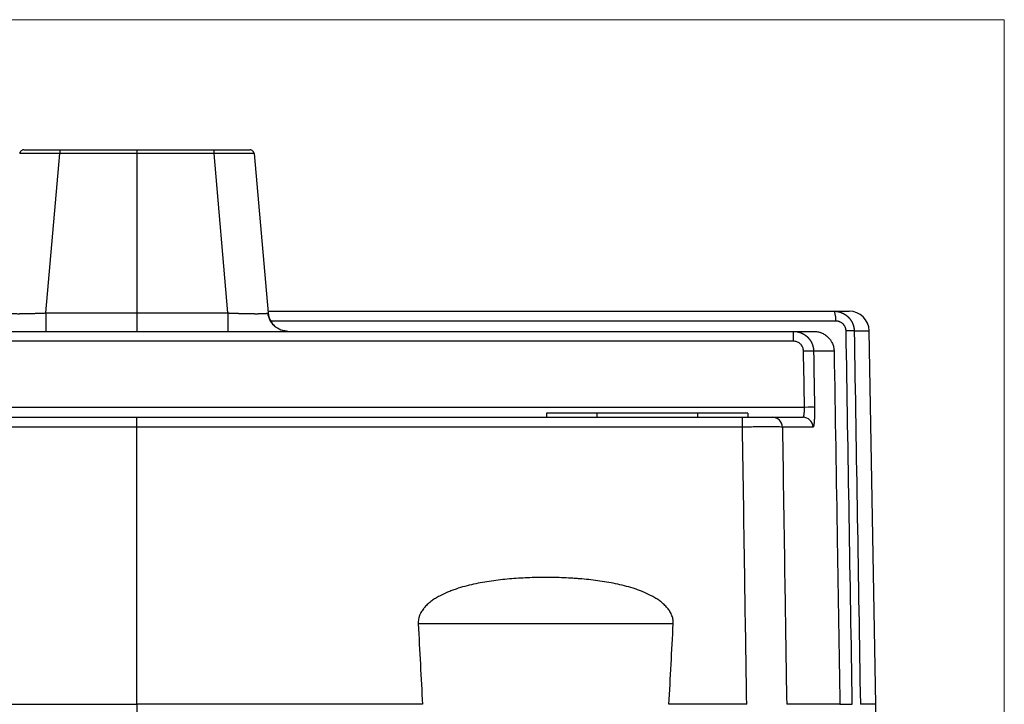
# Model space of a CAD drawing. Header units: millimetres. Extents: x 32 to 397, y 27 to 270.
# Tile 17 of 26: x 156 to 205, y 236 to 270. Entities that reach past the tile are written whole.
import ezdxf

# ---------------------------------------------------------------- set-up
doc = ezdxf.new("R2010")
doc.units = ezdxf.units.MM
doc.layers.add('1', color=7, linetype='Continuous', true_color=0xffffff)

msp = doc.modelspace()

# ---------------------------------------------------------------- linework, layer by layer
at = {"layer": '1', "color": 8, "linetype": 'Continuous', "lineweight": 18}
for q in [(118.83, 269.902), (204.92, 201.984)]:
    msp.add_line((204.92, 269.902), q, dxfattribs=at)
at = {"layer": '1', "color": 18, "linetype": 'Continuous', "lineweight": 25}
for p, q in [((158.049, 263.443), (158.049, 263.26)), ((158.049, 263.443), (161.874, 263.443)), ((161.875, 263.443), (165.7, 263.443)), ((167.567, 263.429), (167.563, 263.43)), ((157.357, 255.356), (158.049, 263.26)), ((161.874, 263.26), (158.049, 263.26)), ((165.7, 263.26), (161.875, 263.26)), ((166.392, 255.356), (165.7, 263.26)), ((167.692, 263.26), (168.384, 255.356)), ((157.357, 255.356), (161.875, 255.356)), ((157.357, 255.356), (157.357, 254.443)), ((161.875, 255.356), (166.392, 255.356)), ((168.379, 255.443), (196.464, 255.443)), ((196.464, 255.443), (197.215, 255.443)), ((196.561, 254.952), (168.509, 254.952)), ((129.294, 254.443), (194.456, 254.443)), ((194.456, 254.443), (195.461, 254.443)), ((194.456, 253.952), (194.456, 254.443)), ((198.215, 254.46), (197.47, 254.46)), ((198.539, 235.943), (198.215, 254.46)), ((194.456, 253.952), (129.294, 253.952)), ((196.472, 253.46), (195.455, 253.46)), ((128.748, 250.674), (195.002, 250.674)), ((131.825, 250.183), (161.875, 250.183)), ((161.875, 250.183), (191.925, 250.183)), ((182.196, 250.383), (182.195, 250.383)), ((182.195, 250.383), (182.195, 250.183)), ((184.696, 250.383), (182.196, 250.383)), ((182.196, 250.383), (182.196, 250.183)), ((189.696, 250.383), (184.696, 250.383)), ((184.696, 250.383), (184.696, 250.183)), ((192.196, 250.383), (189.696, 250.383)), ((189.696, 250.383), (189.696, 250.183)), ((192.196, 250.383), (192.196, 250.183)), ((193.412, 250.183), (194.927, 250.183)), ((161.875, 249.692), (131.824, 249.692)), ((191.926, 249.692), (161.875, 249.692)), ((161.875, 235.943), (161.875, 249.692)), ((195.425, 249.692), (193.908, 249.692)), ((188.489, 239.942), (175.834, 239.942)), ((147.702, 235.943), (161.875, 235.943)), ((161.875, 235.943), (161.875, 222.194)), ((176.048, 235.943), (161.875, 235.943)), ((192.136, 235.943), (188.276, 235.943)), ((196.765, 235.943), (194.119, 235.943)), ((196.765, 235.943), (197.377, 235.943)), ((198.539, 235.943), (197.777, 235.943)), ((198.215, 217.425), (198.539, 235.943))]:
    msp.add_line(p, q, dxfattribs=at)
for centre, radius, start, end in [((156.256, 263.243), 0.2, 90, 111.9033), ((156.256, 263.243), 0.2, 146.0653, 175), ((197.215, 254.443), 1, 1, 90)]:
    msp.add_arc(centre, radius, start, end, dxfattribs=at)
for centre, major_axis, ratio, start_param, end_param in [((165.7, 263.243), (0, 0.2), 0.000351, 4.799655, 6.283185), ((167.493, 263.243), (0, -0.2), 1, 2.783228, 3.141593), ((167.493, 263.243), (0, -0.2), 1, 1.658063, 2.163483), ((166.392, 255.443), (0, -1), 0.000351, 4.799655, 6.283185), ((169.38, 255.443), (0, 1), 1, 1.658063, 2.421246), ((196.464, 254.943), (0, 0.5), 0.192886, 4.729842, 6.283185), ((169.38, 255.443), (0, 1), 1, 2.92917, 3.062085), ((169.38, 255.443), (0, 1), 1, 3.062085, 3.141593), ((196.971, 254.452), (0.5, 0.008), 0.014481, 0.060404, 1.373587), ((194.957, 253.452), (-0.5, -0.008), 0.01745, 3.231641, 4.712111), ((195.002, 250.665), (-0.5, -0.008), 0.01745, 3.23176, 4.712111), ((161.875, 249.683), (0, -0.5), 0.000169, 1.58825, 3.141593), ((191.925, 249.683), (0, -0.5), 0.000175, 1.58825, 3.141593), ((193.412, 249.683), (0, 0.5), 0.991655, 4.729842, 6.283185), ((194.927, 249.683), (0, 0.5), 0.995693, 4.729842, 6.283185), ((182.158, 1326.888), (-0.004, 1145.798), 0.017455, 2.819694, 2.830915), ((182.158, 1326.893), (-0.004, 1145.803), 0.017455, 3.452269, 3.46349)]:
    msp.add_ellipse(centre, major_axis=major_axis, ratio=ratio, start_param=start_param, end_param=end_param, dxfattribs=at)
for points, knots in [([(156.186, 263.43), (156.167, 263.423), (156.134, 263.405), (156.095, 263.364), (156.072, 263.314), (156.067, 263.28), (156.067, 263.262)], [0, 0, 0, 0, 0.25085, 0.505184, 0.756669, 1, 1, 1, 1]), ([(161.875, 263.443), (161.875, 263.443), (161.875, 263.438), (161.875, 263.42), (161.875, 263.407), (161.875, 263.374), (161.875, 263.354), (161.875, 263.309), (161.875, 263.285), (161.875, 263.26)], [0, 0, 0, 0, 0.248456, 0.248456, 0.498971, 0.498971, 0.749485, 0.749485, 1, 1, 1, 1]), ([(167.681, 263.262), (167.681, 263.28), (167.676, 263.314), (167.653, 263.364), (167.614, 263.405), (167.58, 263.423), (167.562, 263.43)], [0, 0, 0, 0, 0.243343, 0.494853, 0.749193, 1, 1, 1, 1]), ([(158.049, 263.26), (158.041, 263.26), (158.027, 263.261), (158.005, 263.261), (157.983, 263.261), (157.961, 263.261), (157.939, 263.261), (157.917, 263.261), (157.896, 263.262), (157.874, 263.262), (157.852, 263.262), (157.831, 263.262), (157.809, 263.262), (157.788, 263.263), (157.766, 263.263), (157.745, 263.263), (157.723, 263.263), (157.702, 263.263), (157.681, 263.263), (157.66, 263.263), (157.639, 263.264), (157.618, 263.264), (157.597, 263.264), (157.576, 263.264), (157.556, 263.264), (157.535, 263.264), (157.515, 263.265), (157.494, 263.265), (157.474, 263.265), (157.454, 263.265), (157.433, 263.265), (157.413, 263.265), (157.393, 263.265), (157.374, 263.265), (157.354, 263.266), (157.334, 263.266), (157.315, 263.266), (157.295, 263.266), (157.276, 263.266), (157.257, 263.266), (157.238, 263.266), (157.219, 263.266), (157.2, 263.266), (157.181, 263.266), (157.163, 263.266), (157.144, 263.267), (157.126, 263.267), (157.108, 263.267), (157.089, 263.267), (157.072, 263.267), (157.054, 263.267), (157.036, 263.267), (157.018, 263.267), (157.001, 263.267), (156.984, 263.267), (156.966, 263.267), (156.949, 263.267), (156.933, 263.267), (156.916, 263.267), (156.899, 263.267), (156.883, 263.267), (156.866, 263.267), (156.85, 263.267), (156.834, 263.267), (156.818, 263.267), (156.803, 263.267), (156.787, 263.267), (156.772, 263.267), (156.756, 263.267), (156.741, 263.267), (156.726, 263.267), (156.711, 263.267), (156.697, 263.267), (156.682, 263.267), (156.668, 263.267), (156.654, 263.267), (156.636, 263.267), (156.614, 263.267), (156.588, 263.267), (156.563, 263.267), (156.539, 263.267), (156.514, 263.267), (156.491, 263.267), (156.468, 263.267), (156.445, 263.267), (156.423, 263.267), (156.401, 263.267), (156.38, 263.267), (156.359, 263.267), (156.339, 263.267), (156.32, 263.267), (156.301, 263.267), (156.283, 263.267), (156.265, 263.266), (156.248, 263.266), (156.232, 263.266), (156.216, 263.266), (156.201, 263.266), (156.187, 263.266), (156.173, 263.265), (156.161, 263.265), (156.148, 263.265), (156.137, 263.265), (156.126, 263.264), (156.116, 263.264), (156.107, 263.264), (156.098, 263.264), (156.09, 263.263), (156.083, 263.263), (156.077, 263.263), (156.072, 263.262), (156.068, 263.262), (156.067, 263.262), (156.067, 263.262)], [0, 0, 0, 0, 0.007511, 0.015011, 0.0225, 0.029979, 0.037447, 0.044904, 0.052351, 0.059787, 0.067212, 0.074627, 0.082031, 0.089424, 0.096807, 0.104179, 0.111541, 0.118892, 0.126232, 0.133562, 0.140881, 0.148189, 0.155487, 0.162774, 0.170051, 0.177317, 0.184573, 0.191818, 0.199053, 0.206277, 0.21349, 0.220693, 0.227886, 0.235068, 0.242239, 0.2494, 0.256551, 0.263691, 0.270821, 0.27794, 0.285049, 0.292147, 0.299235, 0.306312, 0.313379, 0.320436, 0.327482, 0.334518, 0.341543, 0.348558, 0.355563, 0.362558, 0.369542, 0.376515, 0.383479, 0.390432, 0.397374, 0.404307, 0.411229, 0.41814, 0.425042, 0.431933, 0.438814, 0.445685, 0.452545, 0.459395, 0.466235, 0.473065, 0.479885, 0.486694, 0.493493, 0.500282, 0.507061, 0.513829, 0.520588, 0.527336, 0.534074, 0.546696, 0.559354, 0.572049, 0.584781, 0.59755, 0.610356, 0.623199, 0.636079, 0.648996, 0.66195, 0.674942, 0.687971, 0.701037, 0.714141, 0.727282, 0.740461, 0.753677, 0.766931, 0.780223, 0.793552, 0.80692, 0.820325, 0.833768, 0.847249, 0.860767, 0.874324, 0.887919, 0.901553, 0.915224, 0.928934, 0.942682, 0.956468, 0.970292, 0.984155, 0.998057, 1, 1, 1, 1]), ([(167.692, 263.26), (167.692, 263.26), (167.692, 263.26), (167.691, 263.261), (167.69, 263.261), (167.688, 263.261), (167.685, 263.262), (167.681, 263.262), (167.676, 263.263), (167.67, 263.263), (167.663, 263.263), (167.656, 263.264), (167.647, 263.264), (167.638, 263.265), (167.627, 263.265), (167.616, 263.265), (167.604, 263.266), (167.592, 263.266), (167.578, 263.267), (167.563, 263.267), (167.548, 263.267), (167.532, 263.268), (167.515, 263.268), (167.497, 263.268), (167.478, 263.269), (167.459, 263.269), (167.439, 263.269), (167.418, 263.269), (167.396, 263.27), (167.373, 263.27), (167.35, 263.27), (167.326, 263.27), (167.301, 263.27), (167.276, 263.27), (167.25, 263.271), (167.223, 263.271), (167.195, 263.271), (167.167, 263.271), (167.138, 263.271), (167.109, 263.271), (167.078, 263.271), (167.048, 263.271), (167.016, 263.271), (166.984, 263.271), (166.952, 263.271), (166.918, 263.27), (166.885, 263.27), (166.851, 263.27), (166.816, 263.27), (166.781, 263.27), (166.745, 263.27), (166.709, 263.269), (166.672, 263.269), (166.635, 263.269), (166.597, 263.269), (166.559, 263.268), (166.521, 263.268), (166.482, 263.268), (166.443, 263.267), (166.404, 263.267), (166.364, 263.267), (166.324, 263.266), (166.284, 263.266), (166.243, 263.265), (166.203, 263.265), (166.161, 263.265), (166.12, 263.264), (166.079, 263.264), (166.037, 263.263), (165.995, 263.263), (165.953, 263.263), (165.911, 263.262), (165.869, 263.262), (165.827, 263.261), (165.785, 263.261), (165.742, 263.261), (165.714, 263.26), (165.7, 263.26)], [0, 0, 0, 0, 0.000095, 0.013637, 0.027177, 0.040715, 0.054251, 0.067785, 0.081316, 0.094846, 0.108373, 0.121899, 0.135423, 0.148946, 0.162466, 0.175985, 0.189503, 0.203019, 0.216533, 0.230046, 0.243558, 0.257069, 0.270578, 0.284087, 0.297594, 0.3111, 0.324605, 0.33811, 0.351613, 0.365116, 0.378618, 0.39212, 0.405621, 0.419121, 0.432621, 0.44612, 0.459619, 0.473118, 0.486617, 0.500115, 0.513614, 0.527112, 0.54061, 0.554109, 0.567607, 0.581106, 0.594605, 0.608105, 0.621604, 0.635105, 0.648605, 0.662107, 0.675608, 0.689111, 0.702614, 0.716119, 0.729624, 0.74313, 0.756636, 0.770144, 0.783654, 0.797164, 0.810675, 0.824188, 0.837702, 0.851218, 0.864735, 0.878254, 0.891774, 0.905296, 0.918819, 0.932345, 0.945872, 0.959401, 0.972932, 0.986465, 1, 1, 1, 1]), ([(155.365, 255.356), (155.365, 255.356), (155.364, 255.351), (155.381, 255.343), (155.458, 255.333), (155.58, 255.326), (155.742, 255.321), (155.882, 255.32), (155.971, 255.32), (155.998, 255.32), (156.025, 255.32), (156.053, 255.32), (156.082, 255.321), (156.111, 255.321), (156.141, 255.321), (156.171, 255.322), (156.202, 255.322), (156.233, 255.322), (156.265, 255.323), (156.297, 255.324), (156.33, 255.324), (156.363, 255.325), (156.397, 255.325), (156.431, 255.326), (156.465, 255.327), (156.5, 255.328), (156.536, 255.328), (156.572, 255.329), (156.608, 255.33), (156.645, 255.331), (156.682, 255.332), (156.719, 255.333), (156.757, 255.334), (156.795, 255.335), (156.834, 255.337), (156.872, 255.338), (156.911, 255.339), (156.951, 255.34), (156.99, 255.342), (157.03, 255.343), (157.071, 255.344), (157.111, 255.346), (157.152, 255.347), (157.192, 255.349), (157.233, 255.351), (157.275, 255.352), (157.316, 255.354), (157.343, 255.355), (157.357, 255.356)], [0, 0, 0, 0, 0.000102, 0.104769, 0.207008, 0.30688, 0.404453, 0.499799, 0.511604, 0.523444, 0.535318, 0.547226, 0.559169, 0.571146, 0.583158, 0.595206, 0.607288, 0.619406, 0.631559, 0.643747, 0.655971, 0.668231, 0.680527, 0.692859, 0.705228, 0.717632, 0.730074, 0.742552, 0.755066, 0.767618, 0.780206, 0.792832, 0.805495, 0.818196, 0.830934, 0.84371, 0.856523, 0.869374, 0.882264, 0.895192, 0.908157, 0.921162, 0.934204, 0.947286, 0.960406, 0.973565, 0.986763, 1, 1, 1, 1]), ([(161.875, 255.356), (161.875, 255.294), (161.875, 255.233), (161.875, 255.114), (161.875, 255.056), (161.875, 254.945), (161.875, 254.892), (161.875, 254.793), (161.875, 254.747), (161.875, 254.664), (161.875, 254.626), (161.875, 254.561), (161.875, 254.533), (161.875, 254.488), (161.875, 254.471), (161.875, 254.449), (161.875, 254.443), (161.875, 254.443)], [0, 0, 0, 0, 0.125, 0.125, 0.25, 0.25, 0.375, 0.375, 0.5, 0.5, 0.625, 0.625, 0.75, 0.75, 0.875, 0.875, 1, 1, 1, 1]), ([(166.392, 255.356), (166.399, 255.355), (166.414, 255.355), (166.436, 255.354), (166.458, 255.353), (166.48, 255.352), (166.502, 255.351), (166.524, 255.35), (166.546, 255.349), (166.568, 255.349), (166.589, 255.348), (166.611, 255.347), (166.633, 255.346), (166.654, 255.345), (166.676, 255.345), (166.697, 255.344), (166.719, 255.343), (166.74, 255.342), (166.761, 255.342), (166.782, 255.341), (166.804, 255.34), (166.825, 255.339), (166.846, 255.339), (166.866, 255.338), (166.887, 255.337), (166.908, 255.337), (166.928, 255.336), (166.949, 255.336), (166.969, 255.335), (166.99, 255.334), (167.01, 255.334), (167.03, 255.333), (167.05, 255.333), (167.07, 255.332), (167.09, 255.332), (167.109, 255.331), (167.129, 255.331), (167.148, 255.33), (167.168, 255.33), (167.187, 255.329), (167.206, 255.329), (167.225, 255.328), (167.244, 255.328), (167.263, 255.327), (167.281, 255.327), (167.3, 255.326), (167.318, 255.326), (167.336, 255.326), (167.355, 255.325), (167.373, 255.325), (167.39, 255.325), (167.408, 255.324), (167.426, 255.324), (167.443, 255.324), (167.461, 255.323), (167.478, 255.323), (167.495, 255.323), (167.512, 255.323), (167.528, 255.322), (167.545, 255.322), (167.562, 255.322), (167.578, 255.322), (167.594, 255.321), (167.61, 255.321), (167.626, 255.321), (167.642, 255.321), (167.657, 255.321), (167.673, 255.321), (167.688, 255.321), (167.703, 255.32), (167.718, 255.32), (167.733, 255.32), (167.748, 255.32), (167.762, 255.32), (167.776, 255.32), (167.791, 255.32), (167.809, 255.32), (167.831, 255.32), (167.856, 255.32), (167.881, 255.32), (167.906, 255.32), (167.93, 255.321), (167.953, 255.321), (167.977, 255.321), (167.999, 255.322), (168.021, 255.322), (168.043, 255.322), (168.064, 255.323), (168.084, 255.324), (168.104, 255.324), (168.124, 255.325), (168.142, 255.325), (168.161, 255.326), (168.178, 255.327), (168.195, 255.328), (168.211, 255.328), (168.227, 255.329), (168.242, 255.33), (168.256, 255.331), (168.269, 255.332), (168.282, 255.333), (168.294, 255.334), (168.306, 255.335), (168.316, 255.337), (168.326, 255.338), (168.335, 255.339), (168.344, 255.34), (168.351, 255.342), (168.358, 255.343), (168.364, 255.344), (168.37, 255.346), (168.374, 255.347), (168.378, 255.349), (168.38, 255.351), (168.382, 255.352), (168.384, 255.354), (168.384, 255.355), (168.384, 255.356)], [0, 0, 0, 0, 0.00706, 0.014108, 0.021146, 0.028172, 0.035187, 0.042192, 0.049185, 0.056168, 0.063139, 0.0701, 0.07705, 0.083989, 0.090916, 0.097834, 0.10474, 0.111635, 0.11852, 0.125394, 0.132257, 0.139109, 0.145951, 0.152781, 0.159602, 0.166411, 0.17321, 0.179998, 0.186776, 0.193543, 0.200299, 0.207045, 0.21378, 0.220505, 0.227219, 0.233923, 0.240616, 0.247299, 0.253972, 0.260634, 0.267285, 0.273927, 0.280558, 0.287178, 0.293788, 0.300388, 0.306978, 0.313558, 0.320127, 0.326686, 0.333235, 0.339774, 0.346302, 0.352821, 0.359329, 0.365827, 0.372316, 0.378794, 0.385262, 0.39172, 0.398168, 0.404607, 0.411035, 0.417454, 0.423862, 0.430261, 0.43665, 0.443029, 0.449398, 0.455758, 0.462107, 0.468447, 0.474778, 0.481099, 0.48741, 0.493711, 0.500003, 0.511804, 0.523638, 0.535507, 0.547411, 0.559349, 0.571321, 0.583329, 0.595371, 0.607448, 0.619561, 0.631709, 0.643892, 0.656112, 0.668367, 0.680658, 0.692985, 0.705348, 0.717748, 0.730184, 0.742657, 0.755166, 0.767713, 0.780296, 0.792917, 0.805575, 0.81827, 0.831003, 0.843773, 0.856582, 0.869428, 0.882312, 0.895234, 0.908195, 0.921194, 0.934231, 0.947307, 0.960422, 0.973576, 0.986768, 1, 1, 1, 1]), ([(169.213, 254.456), (169.078, 254.48), (168.873, 254.558), (168.632, 254.758), (168.455, 255.012), (168.395, 255.218), (168.381, 255.352)], [0, 0, 0, 0, 0.300836, 0.50573, 0.706862, 1, 1, 1, 1]), ([(196.464, 255.443), (196.47, 255.443), (196.481, 255.443), (196.497, 255.442), (196.513, 255.442), (196.529, 255.441), (196.545, 255.44), (196.561, 255.438), (196.577, 255.437), (196.593, 255.435), (196.609, 255.433), (196.625, 255.43), (196.64, 255.428), (196.656, 255.425), (196.671, 255.422), (196.686, 255.418), (196.701, 255.415), (196.716, 255.411), (196.731, 255.407), (196.746, 255.403), (196.761, 255.399), (196.775, 255.394), (196.79, 255.389), (196.804, 255.384), (196.818, 255.379), (196.832, 255.374), (196.846, 255.368), (196.86, 255.362), (196.874, 255.356), (196.887, 255.35), (196.901, 255.344), (196.914, 255.338), (196.927, 255.331), (196.94, 255.324), (196.953, 255.317), (196.965, 255.31), (196.978, 255.303), (196.99, 255.295), (197.002, 255.288), (197.014, 255.28), (197.026, 255.272), (197.038, 255.264), (197.05, 255.256), (197.061, 255.248), (197.072, 255.24), (197.083, 255.231), (197.094, 255.223), (197.105, 255.214), (197.116, 255.205), (197.126, 255.196), (197.136, 255.187), (197.146, 255.178), (197.156, 255.169), (197.166, 255.159), (197.176, 255.15), (197.185, 255.14), (197.194, 255.131), (197.204, 255.121), (197.213, 255.111), (197.221, 255.101), (197.23, 255.091), (197.238, 255.081), (197.247, 255.071), (197.255, 255.061), (197.263, 255.051), (197.271, 255.041), (197.278, 255.031), (197.286, 255.02), (197.293, 255.01), (197.3, 254.999), (197.307, 254.989), (197.314, 254.978), (197.32, 254.968), (197.327, 254.957), (197.333, 254.947), (197.339, 254.936), (197.345, 254.925), (197.351, 254.914), (197.357, 254.904), (197.362, 254.893), (197.368, 254.882), (197.373, 254.871), (197.378, 254.861), (197.383, 254.85), (197.388, 254.839), (197.392, 254.828), (197.397, 254.817), (197.401, 254.806), (197.405, 254.796), (197.41, 254.785), (197.413, 254.774), (197.417, 254.763), (197.421, 254.752), (197.424, 254.742), (197.428, 254.731), (197.431, 254.72), (197.434, 254.709), (197.437, 254.698), (197.439, 254.688), (197.442, 254.677), (197.445, 254.666), (197.447, 254.656), (197.449, 254.645), (197.451, 254.635), (197.453, 254.624), (197.455, 254.613), (197.457, 254.603), (197.459, 254.593), (197.46, 254.582), (197.462, 254.572), (197.463, 254.561), (197.464, 254.551), (197.465, 254.541), (197.466, 254.531), (197.467, 254.52), (197.468, 254.51), (197.468, 254.5), (197.469, 254.49), (197.469, 254.48), (197.47, 254.47), (197.47, 254.464), (197.47, 254.46)], [0, 0, 0, 0, 0.01049, 0.020945, 0.031364, 0.041748, 0.052096, 0.062408, 0.072684, 0.082925, 0.093131, 0.103301, 0.113435, 0.123533, 0.133596, 0.143624, 0.153615, 0.163572, 0.173492, 0.183377, 0.193227, 0.203041, 0.212819, 0.222562, 0.232269, 0.241941, 0.251577, 0.261178, 0.270743, 0.280273, 0.289767, 0.299226, 0.308649, 0.318037, 0.327389, 0.336706, 0.345988, 0.355233, 0.364444, 0.373619, 0.382759, 0.391863, 0.400932, 0.409965, 0.418963, 0.427925, 0.436853, 0.445744, 0.454601, 0.463422, 0.472208, 0.480958, 0.489673, 0.498353, 0.506997, 0.515606, 0.52418, 0.532719, 0.541222, 0.54969, 0.558123, 0.56652, 0.574882, 0.583209, 0.591501, 0.599758, 0.607979, 0.616165, 0.624316, 0.632432, 0.640512, 0.648558, 0.656568, 0.664543, 0.672483, 0.680388, 0.688258, 0.696093, 0.703893, 0.711658, 0.719387, 0.727082, 0.734741, 0.742366, 0.749955, 0.75751, 0.76503, 0.772514, 0.779964, 0.787379, 0.794759, 0.802104, 0.809414, 0.816689, 0.823929, 0.831135, 0.838306, 0.845442, 0.852543, 0.859609, 0.866641, 0.873637, 0.8806, 0.887527, 0.89442, 0.901278, 0.908101, 0.91489, 0.921644, 0.928363, 0.935048, 0.941699, 0.948314, 0.954896, 0.961443, 0.967955, 0.974433, 0.980876, 0.987285, 0.99366, 1, 1, 1, 1]), ([(197.069, 254.46), (197.069, 254.464), (197.068, 254.472), (197.068, 254.484), (197.067, 254.496), (197.066, 254.507), (197.064, 254.519), (197.063, 254.53), (197.061, 254.542), (197.058, 254.553), (197.056, 254.564), (197.053, 254.575), (197.05, 254.587), (197.047, 254.598), (197.043, 254.609), (197.04, 254.619), (197.035, 254.63), (197.031, 254.641), (197.022, 254.663), (197.005, 254.696), (196.979, 254.737), (196.949, 254.776), (196.915, 254.812), (196.878, 254.844), (196.838, 254.872), (196.796, 254.896), (196.759, 254.912), (196.73, 254.923), (196.71, 254.93), (196.689, 254.936), (196.668, 254.941), (196.647, 254.945), (196.626, 254.948), (196.604, 254.95), (196.583, 254.951), (196.568, 254.952), (196.561, 254.952)], [0, 0, 0, 0, 0.015, 0.029921, 0.04477, 0.059556, 0.074286, 0.088969, 0.103613, 0.118226, 0.132817, 0.147395, 0.161967, 0.176542, 0.191128, 0.205735, 0.22037, 0.235042, 0.249759, 0.312276, 0.374342, 0.436582, 0.499617, 0.56203, 0.624102, 0.686411, 0.749528, 0.777507, 0.805338, 0.833067, 0.860742, 0.888412, 0.916125, 0.943929, 0.971872, 1, 1, 1, 1]), ([(194.456, 254.443), (194.461, 254.443), (194.472, 254.443), (194.487, 254.442), (194.502, 254.442), (194.518, 254.441), (194.533, 254.44), (194.548, 254.439), (194.563, 254.437), (194.578, 254.435), (194.593, 254.434), (194.608, 254.431), (194.623, 254.429), (194.638, 254.426), (194.652, 254.423), (194.667, 254.42), (194.682, 254.417), (194.696, 254.414), (194.71, 254.41), (194.724, 254.406), (194.739, 254.402), (194.753, 254.398), (194.767, 254.394), (194.78, 254.389), (194.794, 254.384), (194.808, 254.379), (194.821, 254.374), (194.835, 254.369), (194.848, 254.363), (194.861, 254.357), (194.874, 254.351), (194.887, 254.345), (194.9, 254.339), (194.912, 254.333), (194.925, 254.326), (194.937, 254.319), (194.95, 254.313), (194.962, 254.306), (194.974, 254.298), (194.986, 254.291), (194.997, 254.284), (195.009, 254.276), (195.02, 254.268), (195.032, 254.26), (195.043, 254.253), (195.054, 254.244), (195.065, 254.236), (195.076, 254.228), (195.086, 254.219), (195.097, 254.211), (195.107, 254.202), (195.117, 254.193), (195.127, 254.184), (195.137, 254.175), (195.147, 254.166), (195.156, 254.157), (195.166, 254.147), (195.175, 254.138), (195.184, 254.128), (195.193, 254.119), (195.202, 254.109), (195.21, 254.099), (195.219, 254.089), (195.227, 254.079), (195.235, 254.069), (195.243, 254.059), (195.251, 254.049), (195.259, 254.039), (195.266, 254.029), (195.274, 254.018), (195.281, 254.008), (195.288, 253.997), (195.295, 253.987), (195.302, 253.976), (195.308, 253.966), (195.315, 253.955), (195.321, 253.944), (195.327, 253.933), (195.333, 253.923), (195.339, 253.912), (195.345, 253.901), (195.35, 253.89), (195.356, 253.879), (195.361, 253.868), (195.366, 253.857), (195.371, 253.846), (195.376, 253.835), (195.38, 253.824), (195.385, 253.813), (195.389, 253.802), (195.393, 253.791), (195.397, 253.779), (195.401, 253.768), (195.405, 253.757), (195.409, 253.746), (195.412, 253.735), (195.415, 253.724), (195.419, 253.713), (195.422, 253.701), (195.424, 253.69), (195.427, 253.679), (195.43, 253.668), (195.432, 253.657), (195.435, 253.646), (195.437, 253.635), (195.439, 253.624), (195.441, 253.613), (195.443, 253.602), (195.445, 253.591), (195.446, 253.58), (195.448, 253.569), (195.449, 253.558), (195.45, 253.547), (195.451, 253.536), (195.452, 253.525), (195.453, 253.514), (195.454, 253.503), (195.454, 253.492), (195.455, 253.482), (195.455, 253.471), (195.455, 253.464), (195.455, 253.46)], [0, 0, 0, 0, 0.009946, 0.019866, 0.029759, 0.039626, 0.049468, 0.059282, 0.069071, 0.078834, 0.08857, 0.09828, 0.107964, 0.117622, 0.127254, 0.136859, 0.146439, 0.155992, 0.165519, 0.175019, 0.184494, 0.193942, 0.203364, 0.212761, 0.22213, 0.231474, 0.240792, 0.250083, 0.259348, 0.268587, 0.2778, 0.286987, 0.296147, 0.305282, 0.31439, 0.323472, 0.332528, 0.341558, 0.350561, 0.359539, 0.36849, 0.377415, 0.386314, 0.395187, 0.404034, 0.412855, 0.421649, 0.430417, 0.439159, 0.447875, 0.456565, 0.465229, 0.473867, 0.482478, 0.491063, 0.499622, 0.508156, 0.516662, 0.525143, 0.533598, 0.542026, 0.550429, 0.558805, 0.567155, 0.575479, 0.583777, 0.592049, 0.600295, 0.608515, 0.616708, 0.624875, 0.633017, 0.641132, 0.649221, 0.657284, 0.665321, 0.673332, 0.681316, 0.689275, 0.697207, 0.705114, 0.712994, 0.720848, 0.728677, 0.736479, 0.744255, 0.752004, 0.759728, 0.767426, 0.775098, 0.782743, 0.790363, 0.797956, 0.805524, 0.813065, 0.82058, 0.82807, 0.835533, 0.84297, 0.850381, 0.857766, 0.865125, 0.872458, 0.879765, 0.887046, 0.894301, 0.901529, 0.908732, 0.915909, 0.923059, 0.930184, 0.937283, 0.944355, 0.951402, 0.958423, 0.965417, 0.972386, 0.979328, 0.986245, 0.993135, 1, 1, 1, 1]), ([(195.461, 254.443), (195.526, 254.443), (195.59, 254.437), (195.685, 254.419), (195.716, 254.411), (195.763, 254.398), (195.778, 254.393), (195.809, 254.382), (195.824, 254.376), (195.899, 254.346), (195.957, 254.317), (196.038, 254.265), (196.065, 254.246), (196.103, 254.216), (196.116, 254.205), (196.141, 254.184), (196.153, 254.173), (196.211, 254.116), (196.254, 254.067), (196.301, 254.001), (196.31, 253.987), (196.327, 253.959), (196.336, 253.945), (196.36, 253.902), (196.375, 253.873), (196.414, 253.783), (196.434, 253.721), (196.452, 253.641), (196.455, 253.624), (196.461, 253.592), (196.468, 253.543), (196.471, 253.493), (196.472, 253.46)], [0, 0, 0, 0, 0.125, 0.125, 0.1875, 0.1875, 0.21875, 0.21875, 0.25, 0.25, 0.375, 0.375, 0.4375, 0.4375, 0.46875, 0.46875, 0.5, 0.5, 0.625, 0.625, 0.65625, 0.65625, 0.6875, 0.6875, 0.75, 0.75, 0.875, 0.875, 0.90625, 0.90625, 0.9375, 1, 1, 1, 1]), ([(194.957, 253.46), (194.957, 253.494), (194.953, 253.528), (194.933, 253.615), (194.912, 253.668), (194.853, 253.763), (194.814, 253.806), (194.726, 253.877), (194.676, 253.905), (194.57, 253.942), (194.512, 253.952), (194.456, 253.952)], [0, 0, 0, 0, 0.128814, 0.128814, 0.345652, 0.345652, 0.563394, 0.563394, 0.781716, 0.781716, 1, 1, 1, 1]), ([(195.455, 253.46), (195.461, 253.127), (195.466, 252.794), (195.481, 251.865), (195.49, 251.27), (195.5, 250.674)], [0, 0, 0, 0, 0.358814, 0.358814, 1, 1, 1, 1]), ([(196.472, 253.46), (196.525, 250.287), (196.578, 247.114), (196.675, 241.275), (196.72, 238.609), (196.765, 235.943)], [0, 0, 0, 0, 0.543424, 0.543424, 1, 1, 1, 1]), ([(194.927, 250.183), (194.928, 250.183), (194.929, 250.183), (194.931, 250.183), (194.933, 250.184), (194.935, 250.185), (194.937, 250.186), (194.939, 250.187), (194.941, 250.188), (194.942, 250.19), (194.944, 250.192), (194.946, 250.194), (194.948, 250.196), (194.949, 250.199), (194.951, 250.201), (194.953, 250.204), (194.954, 250.207), (194.956, 250.21), (194.957, 250.214), (194.959, 250.217), (194.96, 250.221), (194.962, 250.225), (194.963, 250.229), (194.965, 250.233), (194.966, 250.238), (194.968, 250.242), (194.969, 250.247), (194.97, 250.252), (194.972, 250.257), (194.973, 250.262), (194.974, 250.267), (194.975, 250.273), (194.976, 250.278), (194.978, 250.284), (194.979, 250.29), (194.98, 250.296), (194.981, 250.302), (194.982, 250.308), (194.983, 250.314), (194.984, 250.321), (194.985, 250.327), (194.986, 250.334), (194.987, 250.34), (194.988, 250.347), (194.989, 250.354), (194.99, 250.361), (194.99, 250.368), (194.991, 250.375), (194.992, 250.382), (194.993, 250.389), (194.993, 250.396), (194.994, 250.404), (194.995, 250.411), (194.995, 250.419), (194.996, 250.426), (194.997, 250.434), (194.997, 250.441), (194.998, 250.449), (194.998, 250.456), (194.999, 250.464), (194.999, 250.472), (195, 250.48), (195, 250.487), (195, 250.495), (195.001, 250.503), (195.001, 250.511), (195.001, 250.519), (195.002, 250.526), (195.002, 250.534), (195.002, 250.542), (195.002, 250.55), (195.002, 250.558), (195.003, 250.566), (195.003, 250.574), (195.003, 250.581), (195.003, 250.589), (195.003, 250.597), (195.003, 250.605), (195.003, 250.613), (195.003, 250.62), (195.003, 250.628), (195.003, 250.636), (195.003, 250.644), (195.002, 250.651), (195.002, 250.659), (195.002, 250.667), (195.002, 250.672), (195.002, 250.674)], [0, 0, 0, 0, 0.013912, 0.027772, 0.041579, 0.055333, 0.069035, 0.082684, 0.096281, 0.109825, 0.123317, 0.136757, 0.150144, 0.163479, 0.176762, 0.189992, 0.203171, 0.216298, 0.229372, 0.242395, 0.255365, 0.268284, 0.281151, 0.293967, 0.30673, 0.319442, 0.332103, 0.344712, 0.357269, 0.369776, 0.38223, 0.394634, 0.406986, 0.419287, 0.431537, 0.443737, 0.455885, 0.467982, 0.480028, 0.492024, 0.503969, 0.515863, 0.527707, 0.5395, 0.551243, 0.562935, 0.574577, 0.586169, 0.597711, 0.609203, 0.620645, 0.632037, 0.643379, 0.654671, 0.665914, 0.677107, 0.68825, 0.699345, 0.710389, 0.721385, 0.732331, 0.743229, 0.754077, 0.764877, 0.775627, 0.786329, 0.796983, 0.807588, 0.818144, 0.828652, 0.839112, 0.849524, 0.859888, 0.870204, 0.880472, 0.890692, 0.900865, 0.91099, 0.921068, 0.931099, 0.941082, 0.951019, 0.960908, 0.970751, 0.980547, 0.990297, 1, 1, 1, 1]), ([(195.5, 250.674), (195.5, 250.668), (195.5, 250.656), (195.5, 250.639), (195.5, 250.621), (195.501, 250.604), (195.501, 250.587), (195.501, 250.569), (195.501, 250.552), (195.501, 250.535), (195.501, 250.519), (195.501, 250.502), (195.501, 250.485), (195.501, 250.469), (195.501, 250.452), (195.501, 250.436), (195.501, 250.42), (195.501, 250.404), (195.501, 250.388), (195.5, 250.372), (195.5, 250.357), (195.5, 250.341), (195.5, 250.326), (195.499, 250.31), (195.499, 250.295), (195.499, 250.28), (195.498, 250.265), (195.498, 250.25), (195.498, 250.235), (195.497, 250.221), (195.497, 250.206), (195.496, 250.192), (195.496, 250.178), (195.495, 250.163), (195.495, 250.149), (195.494, 250.135), (195.493, 250.121), (195.493, 250.108), (195.492, 250.094), (195.491, 250.081), (195.491, 250.067), (195.49, 250.054), (195.489, 250.041), (195.488, 250.028), (195.487, 250.015), (195.486, 250.002), (195.485, 249.989), (195.484, 249.973), (195.483, 249.954), (195.481, 249.931), (195.479, 249.91), (195.477, 249.89), (195.475, 249.87), (195.473, 249.852), (195.471, 249.835), (195.468, 249.818), (195.466, 249.803), (195.464, 249.789), (195.461, 249.775), (195.459, 249.763), (195.456, 249.751), (195.454, 249.741), (195.451, 249.732), (195.449, 249.723), (195.446, 249.716), (195.443, 249.709), (195.44, 249.704), (195.437, 249.699), (195.434, 249.696), (195.431, 249.693), (195.428, 249.692), (195.426, 249.692), (195.425, 249.692)], [0, 0, 0, 0, 0.011386, 0.022703, 0.033955, 0.045144, 0.056273, 0.067346, 0.078364, 0.089332, 0.100251, 0.111126, 0.121959, 0.132754, 0.143513, 0.15424, 0.164939, 0.175612, 0.186262, 0.196894, 0.207511, 0.218115, 0.22871, 0.2393, 0.249888, 0.260477, 0.271071, 0.281674, 0.292287, 0.302916, 0.313563, 0.324232, 0.334925, 0.345647, 0.3564, 0.367188, 0.378013, 0.38888, 0.399791, 0.41075, 0.421758, 0.43282, 0.443939, 0.455117, 0.466357, 0.477662, 0.489034, 0.500478, 0.522172, 0.54363, 0.564873, 0.585919, 0.60679, 0.627507, 0.648093, 0.668569, 0.688958, 0.709283, 0.729567, 0.749834, 0.770107, 0.790409, 0.810763, 0.831193, 0.851721, 0.872369, 0.893161, 0.914117, 0.935259, 0.956606, 0.97818, 1, 1, 1, 1]), ([(193.908, 249.692), (193.893, 249.693), (193.866, 249.695), (193.793, 249.698), (193.746, 249.699), (193.633, 249.701), (193.567, 249.702), (193.418, 249.703), (193.335, 249.703), (193.155, 249.703), (193.057, 249.703), (192.851, 249.702), (192.743, 249.701), (192.518, 249.699), (192.402, 249.698), (192.166, 249.695), (192.046, 249.693), (191.926, 249.692)], [0, 0, 0, 0, 0.125, 0.125, 0.25, 0.25, 0.375, 0.375, 0.5, 0.5, 0.625, 0.625, 0.75, 0.75, 0.875, 0.875, 1, 1, 1, 1]), ([(192.136, 235.943), (192.106, 237.948), (192.075, 239.952), (192.005, 244.535), (191.965, 247.113), (191.926, 249.692)], [0, 0, 0, 0, 0.437433, 0.437433, 1, 1, 1, 1]), ([(188.489, 239.942), (188.493, 240.019), (188.488, 240.094), (188.467, 240.206), (188.458, 240.243), (188.435, 240.317), (188.422, 240.352), (188.377, 240.457), (188.34, 240.524), (188.277, 240.62), (188.254, 240.651), (188.208, 240.711), (188.183, 240.74), (188.108, 240.824), (188.054, 240.877), (187.969, 240.953), (187.94, 240.977), (187.88, 241.025), (187.85, 241.048), (187.758, 241.116), (187.696, 241.158), (187.568, 241.238), (187.502, 241.276), (187.304, 241.383), (187.167, 241.447), (186.992, 241.52), (186.957, 241.535), (186.886, 241.563), (186.78, 241.603), (186.674, 241.641), (186.459, 241.712), (186.316, 241.755), (186.027, 241.833), (185.882, 241.868), (185.59, 241.932), (185.443, 241.961), (185.149, 242.013), (185.002, 242.037), (184.558, 242.101), (184.26, 242.134), (183.885, 242.167), (183.81, 242.173), (183.661, 242.185), (183.436, 242.2), (183.211, 242.212), (182.761, 242.23), (182.161, 242.242), (181.561, 242.23), (181.111, 242.212), (180.961, 242.204), (180.661, 242.185), (180.511, 242.174), (180.062, 242.134), (179.764, 242.101), (179.319, 242.037), (179.171, 242.013), (178.877, 241.96), (178.73, 241.931), (178.438, 241.867), (178.292, 241.832), (178.003, 241.753), (177.858, 241.71), (177.679, 241.65), (177.643, 241.638), (177.572, 241.613), (177.466, 241.574), (177.361, 241.533), (177.153, 241.445), (177.017, 241.381), (176.819, 241.274), (176.754, 241.237), (176.626, 241.157), (176.563, 241.114), (176.44, 241.024), (176.381, 240.977), (176.268, 240.876), (176.214, 240.823), (176.151, 240.752), (176.138, 240.737), (176.114, 240.708), (176.078, 240.664), (176.045, 240.618), (175.983, 240.523), (175.947, 240.457), (175.909, 240.37), (175.902, 240.352), (175.889, 240.316), (175.883, 240.298), (175.866, 240.244), (175.848, 240.17), (175.838, 240.095), (175.833, 240.019), (175.832, 239.98), (175.834, 239.942)], [0, 0, 0, 0, 0.015625, 0.015625, 0.023437, 0.023437, 0.03125, 0.03125, 0.046875, 0.046875, 0.054687, 0.054687, 0.0625, 0.0625, 0.078125, 0.078125, 0.085937, 0.085937, 0.09375, 0.09375, 0.109375, 0.109375, 0.125, 0.125, 0.15625, 0.15625, 0.164062, 0.164062, 0.171875, 0.1875, 0.1875, 0.21875, 0.21875, 0.25, 0.25, 0.28125, 0.28125, 0.3125, 0.3125, 0.375, 0.375, 0.390625, 0.390625, 0.40625, 0.4375, 0.4375, 0.5, 0.5625, 0.5625, 0.59375, 0.59375, 0.625, 0.625, 0.6875, 0.6875, 0.71875, 0.71875, 0.75, 0.75, 0.78125, 0.78125, 0.8125, 0.8125, 0.820312, 0.820312, 0.828125, 0.84375, 0.84375, 0.875, 0.875, 0.890625, 0.890625, 0.90625, 0.90625, 0.921875, 0.921875, 0.9375, 0.9375, 0.941406, 0.941406, 0.945312, 0.953125, 0.953125, 0.96875, 0.96875, 0.972656, 0.972656, 0.976562, 0.976562, 0.984375, 0.992187, 0.992187, 1, 1, 1, 1])]:
    msp.add_open_spline(points, degree=3, knots=knots, dxfattribs=at)
for points, degree in [([(156.256, 263.443), (156.256, 263.443), (156.528, 263.443), (157.031, 263.443), (157.691, 263.443), (158.049, 263.443)], 2), ([(165.7, 263.443), (166.057, 263.443), (166.716, 263.443), (167.22, 263.443), (167.493, 263.443), (167.493, 263.443)], 2), ([(161.875, 263.26), (161.875, 255.356)], 1), ([(169.3, 254.446), (169.115, 254.475)], 1), ([(197.377, 235.943), (197.274, 242.115), (197.171, 248.288), (197.069, 254.46)], 3), ([(197.47, 254.46), (197.572, 248.288), (197.675, 242.115), (197.777, 235.943)], 3), ([(195.002, 250.674), (194.987, 251.603), (194.972, 252.532), (194.957, 253.46)], 3), ([(191.925, 250.183), (192.199, 250.183), (192.71, 250.183), (193.12, 250.183), (193.377, 250.183), (193.412, 250.183)], 2), ([(193.908, 249.692), (193.948, 247.113), (193.987, 244.535), (194.027, 241.957)], 3), ([(194.027, 241.957), (194.057, 239.952), (194.088, 237.948), (194.119, 235.943)], 3)]:
    msp.add_open_spline(points, degree=degree, dxfattribs=at)

doc.saveas('drawing.dxf')
